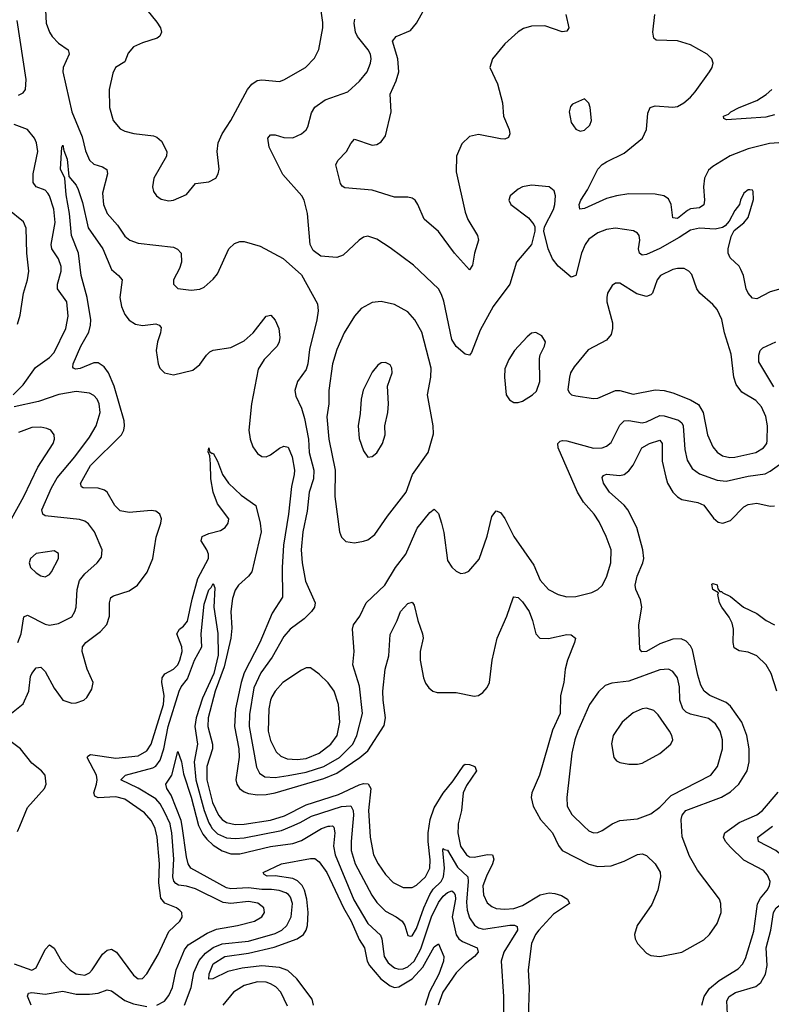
# Model space of a CAD drawing. Header units: inches. Extents: x 1649636 to 1815363, y 506543 to 641975.
# Tile 175 of 256: x 1724235 to 1727635, y 549194 to 553646. Entities that reach past the tile are written whole.
import ezdxf

# ---------------------------------------------------------------- set-up
doc = ezdxf.new("R2010")
doc.units = ezdxf.units.IN
doc.header["$MEASUREMENT"] = 0
doc.layers.add('B7524', color=7, linetype='Continuous')
doc.layers.add('B7525', color=7, linetype='Continuous')

msp = doc.modelspace()

# ---------------------------------------------------------------- linework, layer by layer
at = {"layer": 'B7524', "color": 5}
for points, elevation in [([(1724210, 549378), (1724290, 549349.4), (1724310, 549359.6), (1724350, 549442.3), (1724370, 549463.1), (1724390, 549447.8), (1724424.1, 549390), (1724462.2, 549350), (1724490, 549331.6), (1724530, 549326.7), (1724550, 549336.2), (1724562.5, 549350), (1724610, 549420.7), (1724630, 549439.2), (1724650, 549443.5), (1724672.2, 549430), (1724750, 549326.3), (1724770, 549310.3), (1724790, 549311.7), (1724810, 549332.2), (1724860.7, 549419.3), (1724910, 549523.2), (1724959.8, 549570), (1724970, 549588.2), (1724968.3, 549610), (1724959, 549619), (1724944.2, 549630), (1724891.3, 549651.3), (1724873.7, 549673.7), (1724864, 549744), (1724867, 549830), (1724856.6, 549950), (1724847.5, 549990), (1724842.5, 550000)], 380), ([(1724225, 549975), (1724235.3, 550000)], 420), ([(1724855.8, 549190), (1724890, 549208.8), (1724910, 549233.8), (1724925.3, 549270), (1724942.4, 549350), (1724979.7, 549440.3), (1724997.4, 549462.6), (1725083.5, 549516.5), (1725125.2, 549534.8), (1725219.5, 549550), (1725296.3, 549570), (1725330.3, 549589.7), (1725341.6, 549610), (1725339.8, 549630), (1725311.8, 549651.8), (1725270, 549658.7), (1725190, 549650.8), (1725154.6, 549654.6), (1725030, 549716), (1724990, 549728.7), (1724953.5, 549733.5), (1724941, 549741), (1724931.7, 549751.7), (1724927.7, 549770), (1724931.4, 549850), (1724923.4, 549970), (1724917, 550000)], 360), ([(1724980.3, 549190), (1725009.9, 549269.9), (1725022.3, 549337.7), (1725047.3, 549392.7), (1725075.1, 549424.9), (1725110, 549450.8), (1725150, 549468.3), (1725270, 549480.4), (1725390, 549514.6), (1725420.2, 549530), (1725443.6, 549550), (1725462.8, 549590), (1725469.5, 549650), (1725459.1, 549679.1), (1725451.1, 549691.1), (1725438.5, 549698.5), (1725408.7, 549708.7), (1725373.8, 549713.8), (1725330, 549713.9), (1725270, 549721.4), (1725190, 549717), (1725170, 549720.4), (1725008.5, 549810), (1724997.1, 549830), (1724990, 549861.6), (1724969.5, 550000)], 340), ([(1725044.9, 550000), (1725063.6, 549963.6), (1725080.9, 549940.9), (1725110, 549914.3), (1725150, 549888), (1725190, 549875), (1725230, 549874.9), (1725370, 549907.6), (1725470, 549921.1), (1725510, 549934.9), (1725600.3, 549990), (1725630, 549999.6), (1725637.7, 550000)], 340), ([(1725098.9, 550000), (1725104.9, 549990), (1725130, 549965.5), (1725170, 549947.8), (1725210, 549943.5), (1725250, 549947.4), (1725419.6, 549980.4), (1725466.2, 550000)], 360), ([(1725650.6, 550000), (1725655.4, 549995.4), (1725660.1, 549970), (1725654.9, 549910), (1725661.7, 549870), (1725746.5, 549666.6), (1725810, 549560.1), (1725866.4, 549506.4), (1725873.7, 549490), (1725883.1, 549410), (1725901.6, 549381.6), (1725930, 549359.3), (1725950, 549352.9), (1725970, 549354.7), (1725990, 549363.2), (1726019.8, 549390), (1726050, 549445.4), (1726097.3, 549590), (1726130, 549655.4), (1726150, 549683.8), (1726170, 549699.4), (1726190, 549708.1), (1726199.2, 549699.2), (1726204.3, 549690), (1726205.6, 549670), (1726191.7, 549590), (1726208.8, 549508.7), (1726221.2, 549490), (1726238.1, 549478.1), (1726303.6, 549450), (1726308.1, 549430), (1726292.3, 549410), (1726250, 549377.7), (1726210, 549336.9), (1726149.7, 549250), (1726128.3, 549190)], 340), ([(1725740.5, 550000), (1725733.9, 549930), (1725734.4, 549890), (1725751.8, 549830), (1725827.8, 549687.8), (1725850, 549655.2), (1725890, 549615.1), (1725938.6, 549590), (1725964.6, 549570), (1725977.1, 549550), (1725990, 549505.5), (1726003.2, 549503.2), (1726010, 549503.6), (1726030, 549537.8), (1726062.5, 549630), (1726089.5, 549690.5), (1726105.5, 549714.5), (1726141.4, 549750), (1726152.2, 549770), (1726156.1, 549810), (1726148.2, 549891.8), (1726150, 549899.3), (1726154.3, 549894.3), (1726170, 549891.7), (1726214.7, 549814.7), (1726261.5, 549770), (1726263.9, 549750), (1726256.7, 549656.7), (1726259.3, 549619.3), (1726270, 549585.3), (1726292.9, 549552.9), (1726310, 549540.1), (1726333.4, 549533.4), (1726452.2, 549552.2), (1726472.6, 549552.6), (1726485.7, 549545.7), (1726486, 549530), (1726424.5, 549430), (1726412.5, 549390), (1726423, 549230), (1726423.4, 549150)], 360), ([(1725817.4, 550000), (1725820.5, 549950), (1725834.8, 549870), (1725856.2, 549830), (1725890, 549782), (1725925, 549745), (1725970, 549722.5), (1726010, 549722.7), (1726030, 549733), (1726069.9, 549770), (1726090.6, 549809.4), (1726092, 549848), (1726082.2, 549930), (1726082.3, 549970), (1726086.8, 550000)], 380), ([(1726217.7, 550000), (1726216.9, 549970), (1726228.7, 549910), (1726256.6, 549870), (1726270, 549861.8), (1726290, 549859.1), (1726351.1, 549871.1), (1726373.7, 549870), (1726379.3, 549850), (1726373.6, 549830), (1726346, 549774), (1726330.1, 549730), (1726332.2, 549690), (1726350, 549653.8), (1726370, 549636.8), (1726390, 549627.6), (1726430, 549624), (1726470, 549626.9), (1726510, 549641.3), (1726590, 549690.1), (1726630, 549698.4), (1726656, 549696), (1726685.9, 549685.9), (1726712.9, 549670), (1726722.6, 549650), (1726650, 549602.7), (1726582.5, 549530), (1726567.9, 549510), (1726549.6, 549470), (1726535.7, 549350), (1726539.6, 549270), (1726534.1, 549090)], 380), ([(1726617.2, 550000), (1726644.3, 549970), (1726671.7, 549911.7), (1726689.1, 549890), (1726810, 549827.4), (1726850, 549816.8), (1726910, 549820.9), (1726970, 549841.2), (1727030, 549871.8), (1727050, 549874.2), (1727070, 549867.3), (1727110.2, 549830), (1727131.7, 549791.7), (1727134.2, 549770), (1727122, 549710), (1727093.9, 549646.1), (1727028.1, 549550), (1727016.5, 549510), (1727019.1, 549490), (1727029.1, 549470), (1727070, 549425.2), (1727090, 549414.7), (1727130, 549410.2), (1727230, 549430.2), (1727330, 549485.4), (1727355.2, 549510), (1727390, 549559.6), (1727407.3, 549610), (1727406.6, 549650), (1727400.2, 549670), (1727300.8, 549800.8), (1727264.3, 549864.3), (1727231.9, 549951.9), (1727228.5, 550000)], 420), ([(1726786.8, 550000), (1726810, 549978), (1726830, 549970.3), (1726850, 549971.7), (1726870, 549980.3), (1726900.3, 550000)], 440), ([(1727320.6, 549190), (1727331, 549230), (1727354.8, 549265.2), (1727398.3, 549301.7), (1727484.9, 549355.1), (1727504.5, 549375.5), (1727518.4, 549401.6), (1727555.4, 549524.6), (1727571.7, 549648.3), (1727586.1, 549673.9), (1727616.4, 549710), (1727626.7, 549730), (1727629.2, 549750), (1727618.1, 549778.1), (1727599.5, 549799.5), (1727510, 549846.6), (1727450, 549904.7), (1727428.2, 549930), (1727418.6, 549950), (1727424.5, 549970), (1727467.3, 550000)], 380), ([(1727437.2, 549150), (1727434.2, 549210), (1727444.9, 549230), (1727472.8, 549247.2), (1727565, 549275), (1727587.5, 549292.5), (1727609.2, 549330), (1727615.8, 549370), (1727611.1, 549450), (1727632.6, 549530), (1727644.5, 549610), (1727657.2, 549630), (1727710, 549669.5), (1727725.3, 549690), (1727732.9, 549710), (1727735.8, 549750), (1727719.9, 549810), (1727690, 549861.5), (1727654.6, 549890), (1727577.4, 549930), (1727574, 549950), (1727640.6, 550000)], 360), ([(1725564.2, 549190), (1725557.9, 549217.9), (1725488.7, 549310), (1725447.9, 549347.9), (1725410, 549361.1), (1725330, 549367.9), (1725241.9, 549358.1), (1725176.6, 549343.4), (1725109.2, 549309.2), (1725090, 549308.7), (1725092.1, 549332.1), (1725110, 549377), (1725162.3, 549410), (1725270, 549425.2), (1725386.7, 549453.3), (1725490.2, 549489.8), (1725519.1, 549510), (1725531.2, 549530), (1725536.6, 549550), (1725539.7, 549610), (1725533.9, 549670), (1725523.5, 549710), (1725512.1, 549732.1), (1725492, 549752), (1725470, 549763.5), (1725390, 549775.7), (1725354.5, 549774.5), (1725341.2, 549781.2), (1725336, 549790), (1725419.6, 549830), (1725550, 549853.5), (1725570, 549853), (1725590, 549838.8), (1725624.5, 549790), (1725699.2, 549630), (1725733.6, 549570), (1725770, 549488.1), (1725794, 549450), (1725806.9, 549390), (1725817.7, 549370), (1725869.2, 549310), (1725910, 549278.6), (1725930, 549270.9), (1725950, 549273.1), (1726010.4, 549309.6), (1726058, 549362), (1726110, 549453.8), (1726130, 549468.4), (1726153.2, 549410), (1726152.6, 549390), (1726130.5, 549330), (1726089.2, 549250.8), (1726069.7, 549189.7)], 320), ([(1725446.5, 549186.5), (1725415.4, 549250), (1725393.4, 549273.3), (1725370, 549287.5), (1725350, 549293.8), (1725310, 549295.6), (1725250, 549279.9), (1725202, 549250), (1725153.7, 549190)], 340), ([(1724286, 549190), (1724270, 549231.3), (1724275.3, 549244.7), (1724290, 549247.8), (1724350, 549240.1), (1724430, 549253.1), (1724490, 549240.7), (1724550, 549240.1), (1724590, 549244.6), (1724630, 549259.6), (1724650, 549254.6), (1724710, 549211.8), (1724750, 549196), (1724810, 549184.9)], 360)]:
    msp.add_lwpolyline(points, dxfattribs=dict(at, elevation=elevation))
at = {"layer": 'B7525', "color": 5}
for points, elevation in [([(1724810, 553690.8), (1724855.2, 553635.2), (1724871.8, 553610), (1724877, 553590), (1724868.8, 553571.2), (1724856.5, 553563.5), (1724790, 553542.2), (1724750, 553524), (1724725, 553495), (1724710, 553455.1), (1724668, 553430), (1724655.6, 553404.4), (1724640.2, 553330), (1724641.7, 553250), (1724657.4, 553190), (1724690, 553153.4), (1724710, 553142.8), (1724751.2, 553131.2), (1724840.8, 553120.8), (1724855.3, 553115.3), (1724876.4, 553096.4), (1724900.4, 553050), (1724898.4, 553030), (1724841.3, 552930), (1724835.3, 552890), (1724840.4, 552870), (1724853, 552850), (1724874.4, 552834.4), (1724910, 552827), (1724930, 552830.4), (1724990, 552856.3), (1725030, 552905.5), (1725090, 552913.7), (1725122, 552930), (1725133.3, 552950), (1725137.6, 552970), (1725127.8, 553050), (1725133.3, 553090), (1725151.2, 553130), (1725189.8, 553190.2), (1725264.8, 553330), (1725284.5, 553355.5), (1725309.1, 553370.9), (1725330, 553375), (1725410, 553367.4), (1725430, 553374.6), (1725527.8, 553430), (1725567.9, 553472.1), (1725588.7, 553511.3), (1725605.8, 553610), (1725606.6, 553633.4), (1725589.8, 553750)], 460), ([(1726704.7, 553670), (1726718.9, 553610), (1726710, 553594.5), (1726688.6, 553591.4), (1726610, 553618.2), (1726550, 553617.2), (1726513.4, 553606.6), (1726490, 553591.3), (1726430, 553537.4), (1726373, 553470), (1726362, 553430), (1726395.6, 553355.6), (1726418.6, 553270), (1726422.8, 553210), (1726448.7, 553150), (1726452.4, 553130), (1726446, 553114), (1726430, 553106.9), (1726410, 553107.2), (1726310, 553127.8), (1726270, 553118.4), (1726234.8, 553085.2), (1726210.3, 553030), (1726210, 552958), (1726250, 552775.5), (1726262.6, 552742.6), (1726305.4, 552670), (1726310.2, 552650), (1726292.3, 552590), (1726283.9, 552536.1), (1726270, 552515.1), (1726202.2, 552590), (1726130, 552688.9), (1726064.9, 552744.9), (1726036.5, 552810), (1726023.1, 552830), (1726010, 552839.3), (1725990, 552844.6), (1725930, 552844.1), (1725830, 552876.1), (1725706.3, 552886.3), (1725693.8, 552893.8), (1725686.2, 552906.2), (1725665.1, 552990), (1725673.5, 553010), (1725712.9, 553050), (1725732.9, 553087.1), (1725750, 553106.4), (1725830, 553078.9), (1725850, 553081.7), (1725870, 553093.7), (1725890, 553121.6), (1725915, 553230), (1725910.6, 553310), (1725938.6, 553370), (1725949.2, 553410.8), (1725945.8, 553470), (1725920.6, 553550), (1725937.3, 553570), (1726002, 553598), (1726030, 553631), (1726085.4, 553730)], 420), ([(1724351.8, 553690), (1724354.6, 553630), (1724368.9, 553590), (1724381.7, 553570), (1724410, 553540.3), (1724453.4, 553510), (1724457.3, 553497.3), (1724458.4, 553490), (1724432.2, 553430), (1724430.2, 553410), (1724470.7, 553230), (1724517.1, 553117.1), (1724533, 553053), (1724550, 553011.4), (1724570, 552992.7), (1724610, 552981), (1724629.3, 552969.3), (1724631.8, 552950), (1724610, 552862), (1724614.4, 552810), (1724630.2, 552770), (1724676.6, 552716.6), (1724710, 552667.8), (1724732.4, 552650), (1724770, 552635.9), (1724930, 552618.5), (1724949.1, 552609.1), (1724964.9, 552590), (1724967.2, 552550), (1724958.3, 552521.7), (1724930.6, 552470), (1724930.7, 552450), (1724950.5, 552430.5), (1725010, 552423.1), (1725050, 552428.4), (1725070, 552437.1), (1725110, 552473), (1725130, 552497.3), (1725181, 552610), (1725205.9, 552634.1), (1725230, 552642.8), (1725250, 552642.8), (1725322.5, 552622.5), (1725427.3, 552567.3), (1725510, 552492), (1725582, 552362), (1725585.4, 552330), (1725579, 552290), (1725545.2, 552154.8), (1725539, 552090), (1725530, 552064.7), (1725492.2, 552010), (1725478.9, 551970), (1725484.2, 551944.2), (1725510, 551890.5), (1725523.1, 551843.1), (1725541.1, 551750), (1725544.9, 551690), (1725565.4, 551610), (1725563.6, 551570), (1725544.7, 551510), (1725535.5, 551424.5), (1725515.4, 551330), (1725508.4, 551250), (1725512.2, 551190), (1725527.4, 551107.4), (1725571, 551009), (1725568.3, 550990), (1725555.5, 550970), (1725522.2, 550937.8), (1725458, 550890), (1725430, 550857.6), (1725376.6, 550763.4), (1725326.1, 550693.9), (1725294.7, 550625.3), (1725275.1, 550504.9), (1725273.3, 550450), (1725306.7, 550266.7), (1725320.1, 550240.1), (1725343.5, 550223.5), (1725390, 550219.9), (1725448.6, 550228.6), (1725530, 550244.6), (1725610.4, 550269.6), (1725681.4, 550310), (1725741.5, 550370), (1725760.6, 550410), (1725785.7, 550510), (1725772.5, 550632.5), (1725742, 550730), (1725747.8, 550790), (1725739.8, 550890), (1725745.3, 550910), (1725773.1, 550950), (1725802.8, 551010), (1725886, 551090), (1725935, 551170), (1725982.2, 551230), (1726032.2, 551347.8), (1726090, 551418.7), (1726110, 551432.7), (1726130, 551414), (1726142.7, 551370), (1726152.8, 551327.2), (1726170, 551200.7), (1726190, 551170.4), (1726210, 551152.7), (1726230, 551143), (1726250, 551145.5), (1726266.5, 551153.5), (1726312.8, 551207.2), (1726350, 551310.6), (1726370, 551400.5), (1726390, 551425.3), (1726410, 551418.3), (1726430, 551391.6), (1726470.1, 551310), (1726560.1, 551180.1), (1726590, 551111.5), (1726626.9, 551070), (1726670, 551047.3), (1726710, 551037.5), (1726750, 551038.9), (1726823.3, 551056.7), (1726849.5, 551070), (1726870, 551088.4), (1726890, 551125.5), (1726908.9, 551190), (1726909.8, 551250), (1726887.3, 551310), (1726855.7, 551375.7), (1726832.9, 551410), (1726785.2, 551465.2), (1726758.7, 551510), (1726671, 551710), (1726668.5, 551730), (1726679.7, 551740.3), (1726690, 551744), (1726710, 551742), (1726830, 551709.5), (1726870, 551710.9), (1726890, 551718.2), (1726910, 551734.7), (1726950, 551813), (1726970, 551832.8), (1726990, 551833.5), (1727050, 551823.6), (1727070, 551827.9), (1727130, 551857.4), (1727150, 551855.3), (1727215, 551835), (1727230, 551824.2), (1727236.5, 551810), (1727243.3, 551703.3), (1727254.4, 551654.4), (1727277.2, 551617.1), (1727310, 551593.4), (1727390, 551564.7), (1727430, 551560.4), (1727530, 551583.1), (1727606.8, 551593.2), (1727630, 551604.3), (1727692.9, 551650)], 440), ([(1727690, 553090.5), (1727626.4, 553086.4), (1727530, 553062.9), (1727449.3, 553030.7), (1727370, 552982.9), (1727350, 552965.8), (1727333.1, 552930), (1727328.8, 552890), (1727333, 552830), (1727330, 552808.7), (1727310, 552795), (1727270, 552791.3), (1727255.8, 552784.2), (1727210, 552748), (1727189.9, 552749.9), (1727181.5, 552810), (1727170, 552836.4), (1727149.2, 552849.2), (1727110, 552856.8), (1726990, 552858.5), (1726934, 552850), (1726890, 552837.5), (1726790, 552792.7), (1726769.1, 552789.1), (1726765.9, 552810), (1726773.8, 552830), (1726803.3, 552876.7), (1726850, 552971), (1726869.1, 552990.9), (1726890, 553004.3), (1726970, 553042.1), (1727052, 553110), (1727069.9, 553150), (1727075.8, 553224.2), (1727087.6, 553250), (1727110, 553257.1), (1727190, 553250.2), (1727210, 553254.3), (1727239.2, 553270), (1727270, 553295.6), (1727290, 553319.7), (1727355.1, 553410), (1727367.1, 553430), (1727371.6, 553450), (1727365.6, 553470), (1727344.2, 553490), (1727270, 553533.3), (1727210, 553550.6), (1727113.3, 553553.3), (1727102.7, 553562.7), (1727098.9, 553590), (1727107.6, 553670)], 420), ([(1724230, 553304.8), (1724250, 553315.3), (1724260.7, 553330), (1724264.4, 553375.6), (1724222.7, 553642.7)], 440), ([(1727710, 552438.2), (1727630, 552415.2), (1727570, 552384.8), (1727550, 552387.2), (1727530.5, 552410.5), (1727521.8, 552430), (1727509.1, 552489.1), (1727497.3, 552517.3), (1727490, 552531.2), (1727448.5, 552570), (1727439.8, 552590), (1727439.2, 552610), (1727453.9, 552666.1), (1727467.3, 552692.7), (1727510, 552727.7), (1727530, 552752), (1727553.6, 552833.6), (1727553.2, 552870), (1727550, 552875.3), (1727537.2, 552877.2), (1727530, 552877.2), (1727510, 552862), (1727494.8, 552830), (1727491.3, 552810), (1727470, 552784), (1727443.9, 552736.1), (1727426, 552714), (1727413.4, 552706.6), (1727381, 552699), (1727310, 552703.8), (1727270, 552695.4), (1727218.8, 552661.2), (1727130, 552611.6), (1727070, 552584.7), (1727050, 552581.5), (1727039.3, 552590), (1727034.5, 552610), (1727039.9, 552650), (1727037.3, 552670), (1727030, 552681), (1727011.8, 552691.8), (1726930, 552703.9), (1726890, 552698.3), (1726850, 552682.6), (1726810, 552653.5), (1726792.5, 552630), (1726776.6, 552590), (1726750.9, 552489.1), (1726730, 552481.6), (1726670, 552532.2), (1726644.5, 552564.5), (1726625.4, 552610), (1726605.2, 552690), (1726609, 552710), (1726650, 552787.7), (1726656.2, 552810), (1726658.2, 552850), (1726652.5, 552872.5), (1726630, 552891.1), (1726550, 552897.6), (1726510, 552890.9), (1726490, 552879.7), (1726453.4, 552850), (1726448, 552830), (1726457.3, 552810), (1726536.3, 552750), (1726559.9, 552719.9), (1726564.9, 552710), (1726564.9, 552690), (1726550.5, 552630), (1726481.7, 552550), (1726452.2, 552450), (1726376.6, 552350), (1726317.4, 552242.6), (1726278.1, 552141.9), (1726270, 552129.7), (1726250, 552133.5), (1726208.7, 552168.7), (1726190, 552199.6), (1726153.1, 552373.1), (1726143.5, 552403.5), (1726129.3, 552429.3), (1726016.6, 552536.6), (1725910, 552614.7), (1725850, 552654.7), (1725810, 552667.6), (1725790, 552662.9), (1725770, 552649.6), (1725697.7, 552582.3), (1725670, 552571), (1725597.5, 552577.5), (1725562.8, 552602.8), (1725548.3, 552630), (1725536.4, 552770), (1725521.4, 552830), (1725510.5, 552850.5), (1725425.7, 552945.7), (1725363.1, 553070), (1725356.9, 553110), (1725370, 553126), (1725390, 553125.7), (1725430, 553114), (1725470, 553111.6), (1725510, 553130.3), (1725531.3, 553148.7), (1725538.3, 553161.7), (1725554.2, 553225.8), (1725569.9, 553250.1), (1725616.7, 553283.3), (1725719, 553320.9), (1725771.6, 553368.4), (1725806.2, 553410), (1725822.2, 553450), (1725825.2, 553470), (1725821, 553490), (1725810.6, 553510), (1725763.4, 553570), (1725753.9, 553590), (1725747.2, 553630), (1725751.3, 553648.7)], 440), ([(1727650, 553216.2), (1727610, 553205), (1727432.9, 553192.9), (1727420.1, 553200.1), (1727419.1, 553210), (1727440.5, 553219.5), (1727451.6, 553230), (1727490, 553250), (1727570, 553280.8), (1727612.2, 553307.8), (1727637, 553330)], 380), ([(1724204.7, 551950), (1724250, 551995.6), (1724306.7, 552073.3), (1724370, 552118.5), (1724390, 552142), (1724443.2, 552250), (1724453.7, 552306.3), (1724447.3, 552370), (1724406, 552430), (1724405.6, 552450), (1724422.3, 552510), (1724422.2, 552530), (1724410, 552564.4), (1724380.8, 552610), (1724376.9, 552630), (1724395.8, 552730), (1724389.4, 552790), (1724370, 552849.7), (1724361.6, 552861.6), (1724350, 552875.3), (1724309.7, 552890), (1724296.1, 552910), (1724295.9, 552950), (1724316.3, 553050), (1724311.3, 553090), (1724301.6, 553110), (1724269.9, 553149.9), (1724210, 553172.9)], 440), ([(1724159.8, 550480.2), (1724250, 550552.9), (1724276, 550610), (1724283.5, 550676.5), (1724289, 550690), (1724310, 550715.6), (1724330, 550718.5), (1724350, 550699), (1724390, 550624.2), (1724430.4, 550570), (1724470, 550555.3), (1724490, 550557.3), (1724524.5, 550570), (1724538, 550582), (1724560.5, 550619.5), (1724567.3, 550650), (1724540.4, 550710), (1724518, 550790), (1724519.4, 550810), (1724534.6, 550830), (1724599.6, 550880.4), (1724628.6, 550911.4), (1724641.8, 550950), (1724640.4, 551010), (1724646.6, 551033.4), (1724658.7, 551041.3), (1724730, 551063.7), (1724768, 551090), (1724811.6, 551148.4), (1724837.3, 551210), (1724852.9, 551307.1), (1724874, 551370), (1724876.4, 551390), (1724869.5, 551410), (1724850, 551424.2), (1724830, 551426.6), (1724730, 551417.7), (1724690, 551426), (1724664.5, 551450), (1724630.8, 551510), (1724619.1, 551519.1), (1724590, 551528.5), (1724521.2, 551530), (1724514, 551534), (1724510, 551548.7), (1724554.9, 551630), (1724695.2, 551770), (1724706.1, 551790), (1724709.3, 551810.7), (1724707, 551833), (1724662.1, 551990), (1724636.3, 552050), (1724616.9, 552076.9), (1724590, 552094.6), (1724570, 552094.1), (1724508.8, 552068.8), (1724486.8, 552066.8), (1724477.6, 552070), (1724475.6, 552075.6), (1724476.5, 552090), (1724511.7, 552170), (1724546.9, 552233.1), (1724555.4, 552264.6), (1724556.1, 552290), (1724540.6, 552390), (1724513.2, 552490), (1724501.2, 552590), (1724469.5, 552670), (1724460.8, 552770), (1724444.9, 552855.1), (1724438.7, 552930), (1724419.8, 552970), (1724426, 553070), (1724430, 553078.8), (1724434.4, 553054.4), (1724450, 553016), (1724456.9, 552936.9), (1724490, 552898.9), (1724499.1, 552879.1), (1724519.1, 552819.1), (1724545, 552705), (1724611.4, 552610), (1724650, 552516.9), (1724682, 552490), (1724697.8, 552470), (1724687.5, 552390), (1724694.8, 552350), (1724710, 552313.4), (1724730, 552287.7), (1724758.4, 552270), (1724790, 552264.2), (1724850.8, 552270.8), (1724865.3, 552265.3), (1724874.4, 552254.4), (1724872.4, 552230), (1724858.7, 552190), (1724852.5, 552150), (1724860.6, 552090), (1724868.5, 552070), (1724890, 552050.2), (1724930, 552040.9), (1725018, 552062), (1725050, 552087.4), (1725079.8, 552130), (1725095.4, 552144.6), (1725110, 552152.3), (1725190, 552164.6), (1725250, 552194.6), (1725290.8, 552230), (1725350, 552306.4), (1725370.2, 552310.2), (1725390, 552288), (1725407.2, 552250), (1725411.3, 552210), (1725408.9, 552190), (1725399.5, 552170), (1725340.2, 552110), (1725313.9, 552066.1), (1725283, 551910), (1725270.8, 551790), (1725277.5, 551750), (1725290, 551714.9), (1725310, 551685.4), (1725330, 551671.1), (1725350, 551670.2), (1725370, 551678.6), (1725410, 551708.5), (1725430, 551717.7), (1725450, 551714), (1725467.2, 551670), (1725477.2, 551610), (1725476.2, 551590), (1725464.7, 551535.3), (1725450.8, 551410), (1725427.9, 551270), (1725422.2, 551170), (1725424.2, 551035.8), (1725376.4, 550963.6), (1725321.8, 550830), (1725250, 550693.6), (1725236.1, 550650), (1725211.7, 550530), (1725205.9, 550450), (1725226.2, 550350), (1725228.1, 550311.9), (1725212.6, 550210), (1725217.1, 550190), (1725228.9, 550170), (1725250, 550154.4), (1725270, 550146.9), (1725310, 550142), (1725350, 550143.3), (1725390, 550151), (1725610, 550215.4), (1725670, 550238.9), (1725773.5, 550310), (1725810, 550340.6), (1725884.3, 550455.7), (1725889.9, 550490), (1725878.5, 550570), (1725878.2, 550610), (1725888.6, 550710), (1725904.2, 550770), (1725910, 550866), (1725942.7, 550930), (1725957.7, 550970), (1725990, 551006.7), (1726010, 551013), (1726019.3, 550999.3), (1726036.2, 550930), (1726056.8, 550870), (1726059.3, 550850), (1726046.8, 550790), (1726047, 550750), (1726061.8, 550670), (1726070, 550646), (1726085.1, 550625.1), (1726103, 550610), (1726123.5, 550603.5), (1726210, 550603.5), (1726290, 550588.1), (1726310, 550590.3), (1726330, 550603.6), (1726350, 550627), (1726359.8, 550650), (1726371.7, 550750), (1726395, 550850), (1726439.1, 550950), (1726467.5, 551032.5), (1726470, 551036.4), (1726490, 551034.3), (1726510, 551014.7), (1726539.5, 550970), (1726554.6, 550930), (1726569.3, 550869.3), (1726587.7, 550850), (1726627.7, 550847.8), (1726710, 550866.9), (1726730, 550865.7), (1726748.5, 550850), (1726744.7, 550830), (1726712.2, 550750), (1726702.6, 550710), (1726696.3, 550650), (1726681.4, 550590), (1726679.4, 550510), (1726645.8, 550434.2), (1726586.8, 550230), (1726552.2, 550150), (1726548, 550130), (1726558, 550090), (1726590.1, 550030), (1726617.2, 550000)], 420), ([(1724224.8, 552270), (1724237.6, 552310), (1724252.3, 552410), (1724269.9, 552470.1), (1724276, 552510), (1724266.7, 552590), (1724264.2, 552704.2), (1724251.6, 552731.7), (1724181.8, 552790)], 460), ([(1727645.7, 551985.7), (1727578.7, 552098.7), (1727577.8, 552130), (1727585.2, 552150), (1727596.7, 552163.3), (1727655.4, 552190)], 440), ([(1724226.1, 550830), (1724240.8, 550870), (1724254.2, 550945.8), (1724270, 550953.2), (1724350, 550912.8), (1724370, 550908.4), (1724410, 550915.5), (1724470, 550945.7), (1724484.4, 550970), (1724489.8, 550990.2), (1724494.7, 551070), (1724505.7, 551110), (1724530, 551141), (1724586, 551190), (1724604.4, 551215.6), (1724608.2, 551250), (1724573.6, 551330), (1724546.7, 551366.7), (1724530, 551378.2), (1724505.9, 551385.9), (1724350, 551403.7), (1724338.9, 551410), (1724335.4, 551430), (1724378.9, 551530), (1724404.9, 551575.1), (1724484.5, 551670), (1724550, 551758.9), (1724580.8, 551810), (1724598.1, 551870), (1724594.9, 551910), (1724585.5, 551930), (1724570, 551947), (1724550, 551958.3), (1724490, 551964.5), (1724411.2, 551951.2), (1724320.4, 551919.6), (1724210, 551896.5)], 440), ([(1724197.3, 551390), (1724253, 551490), (1724316.7, 551623.3), (1724385.8, 551730), (1724392, 551750), (1724391.1, 551770), (1724375.1, 551790), (1724357.5, 551797.5), (1724330, 551803.5), (1724290, 551802.5), (1724230, 551779.8)], 460), ([(1727228.5, 550000), (1727226.4, 550030), (1727231.4, 550050), (1727248.8, 550071.2), (1727410, 550130.5), (1727450, 550154.6), (1727488.2, 550190), (1727525.9, 550250), (1727535, 550290), (1727535, 550350), (1727524.6, 550410), (1727501.2, 550470), (1727450, 550542.2), (1727430, 550559), (1727356.4, 550590), (1727330.9, 550610.9), (1727316.7, 550636.7), (1727302.9, 550682.9), (1727277.8, 550797.8), (1727270, 550815), (1727250, 550836.5), (1727227.3, 550847.3), (1727190, 550845.3), (1727130, 550824.4), (1727070, 550789.9), (1727048.8, 550788.8), (1727040.8, 550800.8), (1727035.9, 550910), (1727049.4, 550990), (1727043, 551023), (1727021.6, 551070), (1727018.5, 551090), (1727028.1, 551130), (1727054, 551190), (1727058.1, 551210), (1727053.5, 551250), (1727026.2, 551350), (1726986.4, 551430), (1726970, 551451), (1726903.2, 551510), (1726875.4, 551550), (1726870, 551576.3), (1726875.3, 551584.7), (1726889.3, 551590.7), (1726950, 551585.9), (1726970, 551590.2), (1726990, 551606.7), (1727010, 551632.4), (1727049.5, 551710.5), (1727083.5, 551730), (1727130, 551744.7), (1727141.5, 551730), (1727140.7, 551650), (1727157.3, 551577.3), (1727165.8, 551550), (1727190, 551510.2), (1727210, 551488.7), (1727230, 551477.1), (1727302.8, 551462.8), (1727330, 551451.5), (1727373.2, 551393.2), (1727394.6, 551374.6), (1727415.3, 551370), (1727450, 551381.8), (1727510, 551443.2), (1727530, 551454.6), (1727570, 551459.8), (1727630, 551447.4), (1727650, 551448.1)], 420), ([(1724842.5, 550000), (1724830, 550025.3), (1724799.6, 550059.6), (1724710, 550121.4), (1724670, 550132), (1724590, 550127.9), (1724574.9, 550134.9), (1724569.5, 550150), (1724582.7, 550190), (1724585.2, 550210), (1724581.6, 550230), (1724540.6, 550310), (1724542.9, 550317.1), (1724555.4, 550324.6), (1724670, 550308), (1724770, 550318.6), (1724810, 550341.1), (1724830, 550371.2), (1724885.4, 550550), (1724888.3, 550590), (1724878, 550650), (1724879, 550670), (1724892, 550688), (1724931.2, 550710), (1724949.9, 550730), (1724959.9, 550750), (1724970.3, 550790), (1724968.8, 550810), (1724945, 550870), (1724957.1, 550890), (1724976, 550904), (1724993.3, 550926.7), (1725014.4, 551025.6), (1725040.8, 551119.2), (1725088.9, 551210), (1725089.4, 551230), (1725081.1, 551250), (1725055, 551290), (1725060.9, 551310), (1725090, 551322.6), (1725143.8, 551336.2), (1725164.5, 551350), (1725177.3, 551370), (1725180.6, 551390), (1725130, 551457), (1725109.9, 551510.1), (1725099.3, 551570), (1725098.6, 551638.6), (1725094.8, 551674.8), (1725087.7, 551692.3), (1725090, 551710.3), (1725093.4, 551693.4), (1725105.2, 551685.2), (1725110, 551686.7), (1725130, 551650.3), (1725152.7, 551590), (1725179.8, 551550), (1725236.3, 551496.3), (1725303.2, 551450), (1725323.2, 551370), (1725327.3, 551330), (1725284.2, 551150), (1725269.4, 551130.6), (1725224.1, 551090), (1725210, 551067.6), (1725196.8, 551030), (1725189.3, 550970.7), (1725194.4, 550894.4), (1725190.1, 550850.1), (1725159.3, 550720.7), (1725119.7, 550610), (1725087.2, 550490), (1725085.3, 550450), (1725106.8, 550370), (1725107.6, 550350), (1725081.3, 550270), (1725081.7, 550210), (1725107.4, 550107.4), (1725133.9, 550050), (1725150, 550030.1), (1725170, 550016.9), (1725210, 550007.5), (1725250, 550008.5), (1725370, 550026.3), (1725432.9, 550047.1), (1725530, 550095.8), (1725677.3, 550142.7), (1725770, 550187.4), (1725790, 550193.2), (1725811.5, 550191.5), (1725823.9, 550170), (1725812.9, 550070), (1725817.4, 550000)], 380), ([(1724917, 550000), (1724914.9, 550010), (1724890, 550064.4), (1724870, 550100.4), (1724850, 550123.1), (1724770, 550171.9), (1724692.8, 550210), (1724713.3, 550230), (1724836.5, 550263.5), (1724850, 550271.1), (1724870, 550297.8), (1724886.9, 550350), (1724906.3, 550450), (1724956, 550610), (1724965.7, 550630), (1724993.8, 550666.2), (1725025.2, 550750), (1725058.7, 550810), (1725055.8, 550870), (1725070, 551003), (1725090, 551068.4), (1725101, 551079), (1725110, 551097.1), (1725118.1, 551078.1), (1725113.4, 550990), (1725131.1, 550871.1), (1725132.8, 550772.8), (1725112.4, 550690), (1725061.7, 550578.3), (1725033.6, 550490), (1725027.3, 550450), (1725038.7, 550370), (1725023.9, 550290), (1725031.9, 550210), (1725068.7, 550070), (1725090, 550015), (1725098.9, 550000)], 360), ([(1727659.3, 550610), (1727633.5, 550690), (1727612, 550730), (1727570, 550770.4), (1727530, 550786.8), (1727490, 550791.9), (1727466.3, 550806.3), (1727462.3, 550830), (1727464.3, 550890), (1727458, 550918), (1727444.5, 550944.5), (1727410.7, 550990), (1727400.7, 551010), (1727392.5, 551047.5), (1727395.3, 551055.3), (1727369.6, 551070), (1727366.3, 551093.7), (1727370, 551097.3), (1727390, 551090.3), (1727393.4, 551073.4), (1727401.6, 551061.6), (1727410, 551061.6), (1727415.1, 551055.1), (1727450, 551039), (1727509.5, 550989.5), (1727570, 550960.9), (1727611.2, 550930), (1727650, 550910.1)], 380), ([(1726900.3, 550000), (1726915.6, 550010), (1726950, 550025.2), (1727030, 550032.3), (1727090, 550055.6), (1727130, 550086), (1727182, 550138), (1727361.3, 550230), (1727391.1, 550268.9), (1727414.4, 550350), (1727414.2, 550390), (1727403.9, 550430), (1727382.6, 550462.5), (1727350, 550486.5), (1727270, 550505.7), (1727250, 550515.7), (1727235.2, 550530), (1727221.6, 550570), (1727219.9, 550630), (1727210.9, 550670), (1727190, 550699), (1727170, 550709.9), (1727130, 550706.7), (1726990, 550655.7), (1726913.3, 550646.7), (1726883.4, 550636.6), (1726853.1, 550606.9), (1726812.9, 550550), (1726760.1, 550430), (1726745.5, 550390), (1726732.6, 550330), (1726710.2, 550130), (1726711.1, 550090), (1726732, 550052), (1726786.8, 550000)], 440), ([(1724235.3, 550000), (1724270, 550084), (1724346.9, 550170), (1724354.5, 550190), (1724349.7, 550230), (1724332.8, 550250), (1724290, 550284.5), (1724237.8, 550350), (1724190, 550386.2)], 420), ([(1724969.5, 550000), (1724965.7, 550025.7), (1724919.4, 550139.4), (1724901, 550170), (1724896.4, 550190), (1724923.6, 550230), (1724950, 550338), (1724967.1, 550290), (1724975.8, 550235.8), (1725010, 550131), (1725043.2, 550003.2), (1725044.9, 550000)], 340), ([(1726086.8, 550000), (1726091.3, 550030), (1726110, 550083.3), (1726150, 550149.5), (1726195.9, 550204.1), (1726244.7, 550275.3), (1726250, 550280.3), (1726270, 550279.1), (1726294.4, 550270), (1726301.8, 550250), (1726256.1, 550183.9), (1726240.4, 550150), (1726232.7, 550070), (1726217.9, 550010), (1726217.7, 550000)], 380), ([(1727467.3, 550000), (1727490, 550015.9), (1727569, 550051), (1727595.4, 550070), (1727666.6, 550153.4)], 380), ([(1725466.2, 550000), (1725504.1, 550015.9), (1725555, 550045), (1725690, 550088.7), (1725732.3, 550092.3), (1725743.6, 550070), (1725745.2, 550050), (1725740.5, 550000)], 360), ([(1725637.7, 550000), (1725650, 550000.6), (1725650.6, 550000)], 340)]:
    msp.add_lwpolyline(points, dxfattribs=dict(at, elevation=elevation))
for points, elevation in [([(1726790, 553288), (1726735.3, 553264.7), (1726726.8, 553253.2), (1726720.7, 553230), (1726730, 553182), (1726750, 553151.3), (1726770, 553142.8), (1726790, 553147.3), (1726813.2, 553170), (1726821.2, 553190), (1726815.3, 553250), (1726808.9, 553268.9)], 440), ([(1727210, 552521.5), (1727190, 552516.1), (1727134, 552490), (1727119, 552470), (1727096.9, 552410), (1727090, 552402), (1727070, 552395), (1727027.1, 552407.1), (1726950, 552454.3), (1726930, 552454.7), (1726914.8, 552445.2), (1726894.3, 552410), (1726891.5, 552390), (1726891.5, 552370), (1726916, 552276), (1726916.3, 552250), (1726910, 552222.9), (1726890, 552196.8), (1726805.7, 552154.3), (1726743.1, 552076.9), (1726727.2, 552050), (1726722, 552030), (1726714.4, 551974.4), (1726720.5, 551960.5), (1726730.6, 551950.6), (1726750, 551944.9), (1726830, 551934), (1726850, 551935.8), (1726930, 551970.2), (1726950, 551969.3), (1727010, 551953), (1727110, 551972), (1727150.1, 551970.1), (1727190, 551959.1), (1727270, 551927.5), (1727305.7, 551905.7), (1727327.3, 551870), (1727346.3, 551770), (1727370, 551714.9), (1727390, 551690.3), (1727413.9, 551673.9), (1727446.8, 551666.8), (1727470, 551668.3), (1727565.1, 551690), (1727599.8, 551710), (1727614.1, 551730), (1727616.6, 551743.3), (1727617.1, 551810), (1727610, 551851.5), (1727590, 551895.6), (1727564.2, 551924.2), (1727501.9, 551961.9), (1727476.4, 551996.4), (1727465, 552030), (1727453.3, 552133.3), (1727422.8, 552230), (1727410.5, 552290.5), (1727390, 552335.8), (1727370, 552359.1), (1727311.2, 552410), (1727297.4, 552430), (1727274.7, 552494.7), (1727262, 552510), (1727240.7, 552520.7)], 460), ([(1725870, 552372.8), (1725830, 552367.4), (1725779.8, 552340.2), (1725750, 552305.4), (1725703.2, 552230), (1725670, 552155.1), (1725649.5, 552090), (1725632.7, 551970), (1725633.3, 551910), (1725623.8, 551850), (1725632.7, 551750), (1725662.3, 551610), (1725660.4, 551490), (1725680.9, 551330), (1725690, 551307.3), (1725710, 551287.7), (1725750, 551281.1), (1725790, 551288), (1725810, 551294), (1725841.5, 551318.5), (1725898.8, 551401.2), (1725983.4, 551510), (1726012.2, 551590), (1726082.8, 551690), (1726106.5, 551773.5), (1726105.3, 551810), (1726079.3, 551950), (1726094.3, 552030), (1726096.5, 552070), (1726054.2, 552234.2), (1726022.8, 552290), (1725990, 552324.8), (1725930, 552358.4)], 460), ([(1726570, 552232.7), (1726550, 552229), (1726530, 552212.7), (1726473.4, 552150), (1726448.2, 552110), (1726430, 552068), (1726427.2, 552030), (1726434.9, 551950), (1726450, 551927.7), (1726470, 551915.5), (1726490, 551914.9), (1726510, 551921.3), (1726555.1, 551950), (1726572.6, 551967.4), (1726587, 552010), (1726586.3, 552113.7), (1726589.4, 552130.6), (1726609, 552170), (1726612.7, 552190), (1726597.5, 552217.5)], 460), ([(1725890, 552097), (1725870, 552094.5), (1725855.1, 552084.9), (1725830, 552052.7), (1725789.3, 551970.7), (1725779.1, 551930), (1725775, 551865), (1725765.8, 551810), (1725770, 551752), (1725790, 551697.3), (1725810, 551667.7), (1725830, 551670.6), (1725850, 551687.7), (1725875.4, 551730), (1725888.3, 551770), (1725886, 551810), (1725899.8, 551870), (1725902.8, 551910), (1725898.9, 551990), (1725919.7, 552050), (1725918.7, 552070), (1725910, 552086)], 480), ([(1724390, 551245.1), (1724310, 551232.6), (1724283, 551210), (1724277.1, 551190), (1724284.4, 551170), (1724310, 551145.3), (1724330, 551132.4), (1724350, 551127), (1724370, 551138.4), (1724378.9, 551150), (1724411.1, 551210), (1724410, 551233.2)], 460), ([(1725550, 550715.8), (1725530, 550715.8), (1725510, 550705.4), (1725425.8, 550650), (1725391.1, 550610), (1725375.8, 550584.2), (1725368.9, 550570), (1725361.7, 550530), (1725359.5, 550430), (1725370, 550387.2), (1725395.4, 550335.4), (1725416.2, 550316.2), (1725445, 550305), (1725490, 550300.6), (1725530, 550306.2), (1725589, 550330), (1725642, 550370), (1725670.9, 550410), (1725682.3, 550470), (1725677.6, 550550), (1725656.8, 550610), (1725630, 550647.4), (1725590, 550687.2)], 460), ([(1727070, 550533.3), (1727050, 550529.8), (1727010, 550512), (1726960.3, 550470), (1726919.6, 550410), (1726912, 550372), (1726923, 550310), (1726934.9, 550294.9), (1726950, 550287.7), (1726990, 550280.4), (1727030, 550279.5), (1727050, 550284.9), (1727130, 550328.7), (1727180.7, 550370), (1727189.6, 550390), (1727185.4, 550410), (1727174.2, 550430), (1727122.9, 550502.9), (1727102.8, 550522.8)], 460)]:
    msp.add_lwpolyline(points, close=True, dxfattribs=dict(at, elevation=elevation))

doc.saveas('drawing.dxf')
